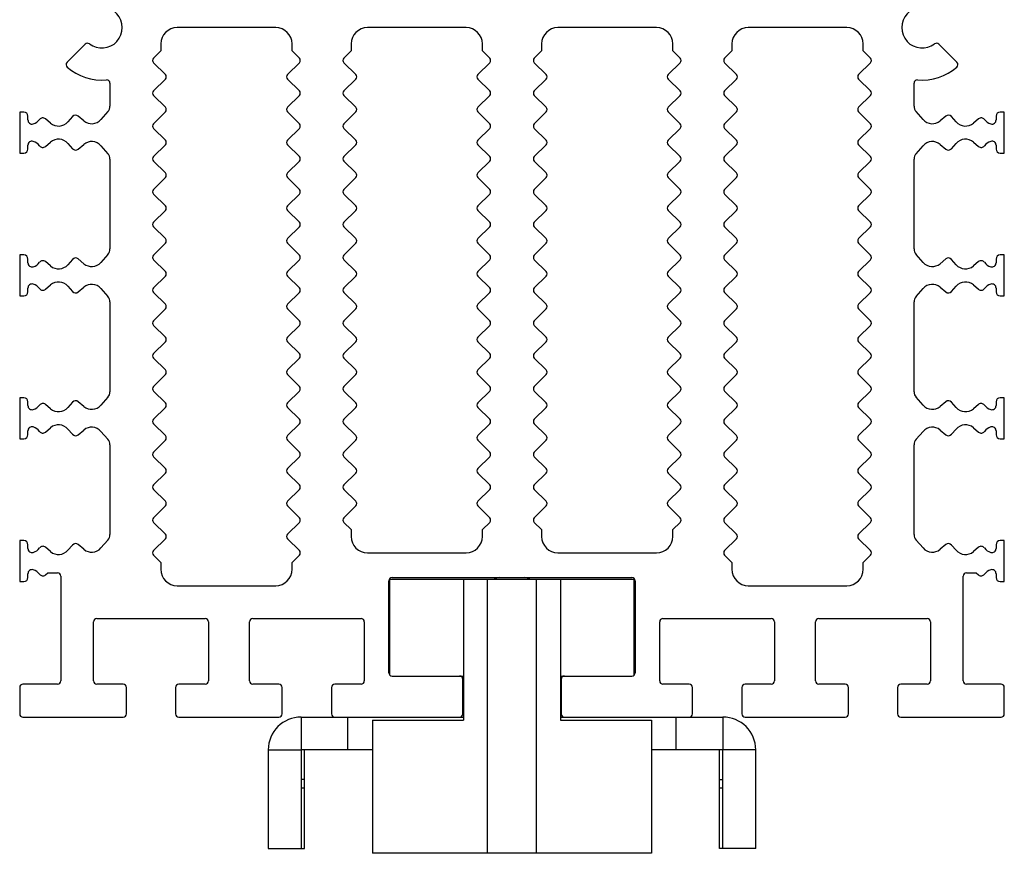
# Model space of a CAD drawing. Header units: millimetres. Extents: x 0 to 594, y 0 to 420.
# Tile 84 of 104: x 62 to 122, y 232 to 283. Entities that reach past the tile are written whole.
import ezdxf

# ---------------------------------------------------------------- set-up
doc = ezdxf.new("R2010")
doc.units = ezdxf.units.MM
doc.header["$LTSCALE"] = 32.67
doc.layers.get('0').update_dxf_attribs({"linetype": 'CONTINUOUS'})
doc.layers.add('3_ALL_AXES', color=7, linetype='CONTINUOUS')

msp = doc.modelspace()

# ---------------------------------------------------------------- linework, layer by layer
at = {"color": 7, "linetype": 'CONTINUOUS'}
for p, q in [((77.63174, 282.45778), (71.63174, 282.45778)), ((89.23174, 282.45778), (83.23174, 282.45778)), ((100.83174, 282.45778), (94.83174, 282.45778)), ((112.43174, 282.45778), (106.43174, 282.45778)), ((66.01624, 281.44228), (64.91514, 280.34118)), ((70.63174, 281.45778), (70.63174, 281.04054)), ((78.63174, 281.04054), (78.63174, 281.45778)), ((82.23174, 281.45778), (82.23174, 281.04054)), ((90.23174, 281.04054), (90.23174, 281.45778)), ((93.83174, 281.45778), (93.83174, 281.04054)), ((101.83174, 281.04054), (101.83174, 281.45778)), ((105.43174, 281.45778), (105.43174, 281.04054)), ((113.43174, 281.04054), (113.43174, 281.45778)), ((119.14834, 280.34118), (118.04725, 281.44228)), ((70.63174, 281.04054), (70.19054, 280.59933)), ((79.07295, 280.59933), (78.63174, 281.04054)), ((82.23174, 281.04054), (81.79054, 280.59933)), ((90.67295, 280.59933), (90.23174, 281.04054)), ((93.83174, 281.04054), (93.39054, 280.59933)), ((102.27295, 280.59933), (101.83174, 281.04054)), ((105.43174, 281.04054), (104.99054, 280.59933)), ((113.87295, 280.59933), (113.43174, 281.04054)), ((70.19054, 280.31649), (70.9077, 279.59933)), ((78.35579, 279.59933), (79.07295, 280.31649)), ((81.79054, 280.31649), (82.5077, 279.59933)), ((89.95579, 279.59933), (90.67295, 280.31649)), ((93.39054, 280.31649), (94.1077, 279.59933)), ((101.55579, 279.59933), (102.27295, 280.31649)), ((104.99054, 280.31649), (105.7077, 279.59933)), ((113.15579, 279.59933), (113.87295, 280.31649)), ((67.53196, 279.07106), (67.53196, 277.67028)), ((70.9077, 279.31649), (70.19054, 278.59933)), ((79.07295, 278.59933), (78.35579, 279.31649)), ((82.5077, 279.31649), (81.79054, 278.59933)), ((90.67295, 278.59933), (89.95579, 279.31649)), ((94.1077, 279.31649), (93.39054, 278.59933)), ((102.27295, 278.59933), (101.55579, 279.31649)), ((105.7077, 279.31649), (104.99054, 278.59933)), ((113.87295, 278.59933), (113.15579, 279.31649)), ((116.53153, 277.67028), (116.53153, 279.07106)), ((70.19054, 278.31649), (70.9077, 277.59933)), ((78.35579, 277.59933), (79.07295, 278.31649)), ((81.79054, 278.31649), (82.5077, 277.59933)), ((89.95579, 277.59933), (90.67295, 278.31649)), ((93.39054, 278.31649), (94.1077, 277.59933)), ((101.55579, 277.59933), (102.27295, 278.31649)), ((104.99054, 278.31649), (105.7077, 277.59933)), ((113.15579, 277.59933), (113.87295, 278.31649)), ((62.03174, 277.30778), (62.03174, 274.80778)), ((62.28174, 277.30778), (62.03174, 277.30778)), ((67.40824, 277.34103), (66.98333, 276.85542)), ((70.9077, 277.31649), (70.19054, 276.59933)), ((79.07295, 276.59933), (78.35579, 277.31649)), ((82.5077, 277.31649), (81.79054, 276.59933)), ((90.67295, 276.59933), (89.95579, 277.31649)), ((94.1077, 277.31649), (93.39054, 276.59933)), ((102.27295, 276.59933), (101.55579, 277.31649)), ((105.7077, 277.31649), (104.99054, 276.59933)), ((113.87295, 276.59933), (113.15579, 277.31649)), ((117.08016, 276.85542), (116.65524, 277.34103)), ((122.03174, 277.30778), (121.78174, 277.30778)), ((122.03174, 274.80778), (122.03174, 277.30778)), ((62.53174, 276.82856), (62.53174, 277.05778)), ((63.91685, 276.63325), (63.59979, 276.89929)), ((65.24495, 277.03571), (64.96336, 276.7139)), ((65.93681, 276.77477), (65.59379, 277.06259)), ((118.46969, 277.06259), (118.12668, 276.77477)), ((119.10012, 276.7139), (118.81853, 277.03571)), ((120.4637, 276.89929), (120.14664, 276.63325)), ((121.53174, 277.05778), (121.53174, 276.82856)), ((70.19054, 276.31649), (70.9077, 275.59933)), ((78.35579, 275.59933), (79.07295, 276.31649)), ((81.79054, 276.31649), (82.5077, 275.59933)), ((89.95579, 275.59933), (90.67295, 276.31649)), ((93.39054, 276.31649), (94.1077, 275.59933)), ((101.55579, 275.59933), (102.27295, 276.31649)), ((104.99054, 276.31649), (105.7077, 275.59933)), ((113.15579, 275.59933), (113.87295, 276.31649)), ((63.59979, 275.21627), (63.91685, 275.48232)), ((64.96336, 275.40167), (65.24495, 275.07986)), ((118.81853, 275.07986), (119.10012, 275.40167)), ((120.14664, 275.48232), (120.4637, 275.21627)), ((62.03174, 274.80778), (62.28174, 274.80778)), ((62.53174, 275.05778), (62.53174, 275.287)), ((65.59379, 275.05298), (65.93681, 275.3408)), ((66.98333, 275.26015), (67.40824, 274.77454)), ((70.9077, 275.31649), (70.19054, 274.59933)), ((79.07295, 274.59933), (78.35579, 275.31649)), ((82.5077, 275.31649), (81.79054, 274.59933)), ((90.67295, 274.59933), (89.95579, 275.31649)), ((94.1077, 275.31649), (93.39054, 274.59933)), ((102.27295, 274.59933), (101.55579, 275.31649)), ((105.7077, 275.31649), (104.99054, 274.59933)), ((113.87295, 274.59933), (113.15579, 275.31649)), ((116.65524, 274.77454), (117.08016, 275.26015)), ((118.12668, 275.3408), (118.46969, 275.05297)), ((121.53174, 275.287), (121.53174, 275.05778)), ((121.78174, 274.80778), (122.03174, 274.80778)), ((67.53196, 274.44528), (67.53196, 268.97028)), ((70.19054, 274.31649), (70.9077, 273.59933)), ((78.35579, 273.59933), (79.07295, 274.31649)), ((81.79054, 274.31649), (82.5077, 273.59933)), ((89.95579, 273.59933), (90.67295, 274.31649)), ((93.39054, 274.31649), (94.1077, 273.59933)), ((101.55579, 273.59933), (102.27295, 274.31649)), ((104.99054, 274.31649), (105.7077, 273.59933)), ((113.15579, 273.59933), (113.87295, 274.31649)), ((116.53153, 268.97028), (116.53153, 274.44527)), ((70.9077, 273.31649), (70.19054, 272.59933)), ((79.07295, 272.59933), (78.35579, 273.31649)), ((82.5077, 273.31649), (81.79054, 272.59933)), ((90.67295, 272.59933), (89.95579, 273.31649)), ((94.1077, 273.31649), (93.39054, 272.59933)), ((102.27295, 272.59933), (101.55579, 273.31649)), ((105.7077, 273.31649), (104.99054, 272.59933)), ((113.87295, 272.59933), (113.15579, 273.31649)), ((70.19054, 272.31649), (70.9077, 271.59933)), ((78.35579, 271.59933), (79.07295, 272.31649)), ((81.79054, 272.31649), (82.5077, 271.59933)), ((89.95579, 271.59933), (90.67295, 272.31649)), ((93.39054, 272.31649), (94.1077, 271.59933)), ((101.55579, 271.59933), (102.27295, 272.31649)), ((104.99054, 272.31649), (105.7077, 271.59933)), ((113.15579, 271.59933), (113.87295, 272.31649)), ((70.9077, 271.31649), (70.19054, 270.59933)), ((79.07295, 270.59933), (78.35579, 271.31649)), ((82.5077, 271.31649), (81.79041, 270.5992)), ((90.67308, 270.5992), (89.95579, 271.31649)), ((94.1077, 271.31649), (93.39041, 270.5992)), ((102.27308, 270.5992), (101.55579, 271.31649)), ((105.7077, 271.31649), (104.99054, 270.59933)), ((113.87295, 270.59933), (113.15579, 271.31649)), ((70.19054, 270.31649), (70.9077, 269.59933)), ((78.35579, 269.59933), (79.07295, 270.31649)), ((81.79041, 270.31636), (82.5077, 269.59908)), ((89.95579, 269.59908), (90.67308, 270.31636)), ((93.39041, 270.31636), (94.1077, 269.59908)), ((101.55579, 269.59908), (102.27308, 270.31636)), ((104.99054, 270.31649), (105.7077, 269.59933)), ((113.15579, 269.59933), (113.87295, 270.31649)), ((70.9077, 269.31649), (70.19041, 268.5992)), ((79.07308, 268.5992), (78.35579, 269.31649)), ((82.5077, 269.31623), (81.79054, 268.59908)), ((90.67295, 268.59908), (89.95579, 269.31623)), ((94.1077, 269.31623), (93.39054, 268.59908)), ((102.27295, 268.59908), (101.55579, 269.31623)), ((105.7077, 269.31649), (104.99041, 268.5992)), ((113.87308, 268.5992), (113.15579, 269.31649)), ((62.28174, 268.60778), (62.03174, 268.60778)), ((62.03174, 268.60778), (62.03174, 266.10778)), ((62.53174, 268.12856), (62.53174, 268.35778)), ((65.24495, 268.33571), (64.96336, 268.0139)), ((65.93681, 268.07477), (65.59379, 268.36259)), ((67.40824, 268.64103), (66.98333, 268.15542)), ((70.19041, 268.31636), (70.9077, 267.59908)), ((78.35579, 267.59908), (79.07308, 268.31636)), ((81.79054, 268.31623), (82.5077, 267.59908)), ((89.95579, 267.59908), (90.67295, 268.31623)), ((93.39054, 268.31623), (94.1077, 267.59908)), ((101.55579, 267.59908), (102.27295, 268.31623)), ((104.99041, 268.31636), (105.7077, 267.59908)), ((113.15579, 267.59908), (113.87308, 268.31636)), ((117.08016, 268.15542), (116.65524, 268.64103)), ((118.46969, 268.36259), (118.12668, 268.07477)), ((119.10012, 268.0139), (118.81853, 268.33571)), ((121.53174, 268.35778), (121.53174, 268.12856)), ((122.03174, 268.60778), (121.78174, 268.60778)), ((122.03174, 266.10778), (122.03174, 268.60778)), ((63.91685, 267.93325), (63.59979, 268.19929)), ((120.4637, 268.19929), (120.14664, 267.93325)), ((70.9077, 267.31623), (70.19054, 266.59908)), ((79.07295, 266.59908), (78.35579, 267.31623)), ((82.5077, 267.31623), (81.79054, 266.59908)), ((90.67295, 266.59908), (89.95579, 267.31623)), ((94.1077, 267.31623), (93.39054, 266.59908)), ((102.27295, 266.59908), (101.55579, 267.31623)), ((105.7077, 267.31623), (104.99054, 266.59908)), ((113.87295, 266.59908), (113.15579, 267.31623)), ((62.53174, 266.35778), (62.53174, 266.587)), ((63.59979, 266.51627), (63.91685, 266.78232)), ((64.96336, 266.70167), (65.24495, 266.37986)), ((65.59379, 266.35298), (65.93681, 266.6408)), ((66.98333, 266.56015), (67.40824, 266.07454)), ((116.65524, 266.07454), (117.08016, 266.56015)), ((118.12668, 266.6408), (118.46969, 266.35297)), ((118.81853, 266.37986), (119.10012, 266.70167)), ((120.14664, 266.78232), (120.4637, 266.51627)), ((121.53174, 266.587), (121.53174, 266.35778)), ((62.03174, 266.10778), (62.28174, 266.10778)), ((70.19054, 266.31623), (70.9077, 265.59908)), ((78.35579, 265.59908), (79.07295, 266.31623)), ((81.79054, 266.31623), (82.5077, 265.59908)), ((89.95579, 265.59908), (90.67295, 266.31623)), ((93.39054, 266.31623), (94.1077, 265.59908)), ((101.55579, 265.59908), (102.27295, 266.31623)), ((104.99054, 266.31623), (105.7077, 265.59908)), ((113.15579, 265.59908), (113.87295, 266.31623)), ((121.78174, 266.10778), (122.03174, 266.10778)), ((67.53196, 265.74528), (67.53196, 260.27091)), ((70.9077, 265.31623), (70.19054, 264.59908)), ((79.07295, 264.59908), (78.35579, 265.31623)), ((82.5077, 265.31623), (81.79054, 264.59908)), ((90.67295, 264.59908), (89.95579, 265.31623)), ((94.1077, 265.31623), (93.39054, 264.59908)), ((102.27295, 264.59908), (101.55579, 265.31623)), ((105.7077, 265.31623), (104.99054, 264.59908)), ((113.87295, 264.59908), (113.15579, 265.31623)), ((116.53153, 260.27092), (116.53153, 265.74527)), ((70.19054, 264.31623), (70.9077, 263.59908)), ((78.35579, 263.59908), (79.07295, 264.31623)), ((81.79054, 264.31623), (82.5077, 263.59908)), ((89.95579, 263.59908), (90.67295, 264.31623)), ((93.39054, 264.31623), (94.1077, 263.59908)), ((101.55579, 263.59908), (102.27295, 264.31623)), ((104.99054, 264.31623), (105.7077, 263.59908)), ((113.15579, 263.59908), (113.87295, 264.31623)), ((70.9077, 263.31623), (70.19054, 262.59908)), ((79.07295, 262.59908), (78.35579, 263.31623)), ((82.5077, 263.31623), (81.79054, 262.59908)), ((90.67295, 262.59908), (89.95579, 263.31623)), ((94.1077, 263.31623), (93.39054, 262.59908)), ((102.27295, 262.59908), (101.55579, 263.31623)), ((105.7077, 263.31623), (104.99054, 262.59908)), ((113.87295, 262.59908), (113.15579, 263.31623)), ((70.19054, 262.31623), (70.9077, 261.59908)), ((78.35579, 261.59908), (79.07295, 262.31623)), ((81.79054, 262.31623), (82.5077, 261.59908)), ((89.95579, 261.59908), (90.67295, 262.31623)), ((93.39054, 262.31623), (94.1077, 261.59908)), ((101.55579, 261.59908), (102.27295, 262.31623)), ((104.99054, 262.31623), (105.7077, 261.59908)), ((113.15579, 261.59908), (113.87295, 262.31623)), ((70.9077, 261.31623), (70.19054, 260.59908)), ((79.07295, 260.59908), (78.35579, 261.31623)), ((82.5077, 261.31623), (81.79054, 260.59908)), ((90.67295, 260.59908), (89.95579, 261.31623)), ((94.1077, 261.31623), (93.39054, 260.59908)), ((102.27295, 260.59908), (101.55579, 261.31623)), ((105.7077, 261.31623), (104.99054, 260.59908)), ((113.87295, 260.59908), (113.15579, 261.31623)), ((62.28174, 259.90841), (62.03174, 259.90841)), ((62.03174, 259.90841), (62.03174, 257.40841)), ((67.40824, 259.94166), (66.98333, 259.45605)), ((70.19054, 260.31623), (70.9077, 259.59908)), ((78.35579, 259.59908), (79.07295, 260.31623)), ((81.79054, 260.31623), (82.5077, 259.59908)), ((89.95579, 259.59908), (90.67295, 260.31623)), ((93.39054, 260.31623), (94.1077, 259.59908)), ((101.55579, 259.59908), (102.27295, 260.31623)), ((104.99054, 260.31623), (105.7077, 259.59908)), ((113.15579, 259.59908), (113.87295, 260.31623)), ((117.08016, 259.45605), (116.65524, 259.94166)), ((122.03174, 259.90841), (121.78174, 259.90841)), ((122.03174, 257.40841), (122.03174, 259.90841)), ((62.53174, 259.4292), (62.53174, 259.65841)), ((63.91685, 259.23388), (63.59979, 259.49993)), ((65.24495, 259.63634), (64.96336, 259.31453)), ((65.93681, 259.3754), (65.59379, 259.66322)), ((70.9077, 259.31623), (70.19054, 258.59908)), ((79.07295, 258.59908), (78.35579, 259.31623)), ((82.5077, 259.31623), (81.79054, 258.59908)), ((90.67295, 258.59908), (89.95579, 259.31623)), ((94.1077, 259.31623), (93.39054, 258.59908)), ((102.27295, 258.59908), (101.55579, 259.31623)), ((105.7077, 259.31623), (104.99054, 258.59908)), ((113.87295, 258.59908), (113.15579, 259.31623)), ((118.46969, 259.66322), (118.12668, 259.3754)), ((119.10012, 259.31453), (118.81853, 259.63634)), ((120.4637, 259.49993), (120.14664, 259.23388)), ((121.53174, 259.65841), (121.53174, 259.4292)), ((63.59979, 257.8169), (63.91684, 258.08295)), ((64.96336, 258.0023), (65.24495, 257.68049)), ((70.19054, 258.31623), (70.9077, 257.59908)), ((78.35579, 257.59908), (79.07295, 258.31623)), ((81.79054, 258.31623), (82.5077, 257.59908)), ((89.95579, 257.59908), (90.67295, 258.31623)), ((93.39054, 258.31623), (94.1077, 257.59908)), ((101.55579, 257.59908), (102.27295, 258.31623)), ((104.99054, 258.31623), (105.7077, 257.59908)), ((113.15579, 257.59908), (113.87295, 258.31623)), ((118.81854, 257.68049), (119.10012, 258.0023)), ((120.14664, 258.08295), (120.4637, 257.8169)), ((62.03174, 257.40841), (62.28174, 257.40841)), ((62.53174, 257.65841), (62.53174, 257.88764)), ((65.59379, 257.65361), (65.93681, 257.94143)), ((66.98333, 257.86078), (67.40824, 257.37517)), ((116.65524, 257.37517), (117.08016, 257.86078)), ((118.12668, 257.94143), (118.46969, 257.65361)), ((121.53174, 257.88763), (121.53174, 257.65841)), ((121.78174, 257.40841), (122.03174, 257.40841)), ((67.53196, 257.04591), (67.53196, 251.57028)), ((70.9077, 257.31623), (70.19054, 256.59908)), ((79.07295, 256.59908), (78.35579, 257.31623)), ((82.5077, 257.31623), (81.79054, 256.59908)), ((90.67295, 256.59908), (89.95579, 257.31623)), ((94.1077, 257.31623), (93.39054, 256.59908)), ((102.27295, 256.59908), (101.55579, 257.31623)), ((105.7077, 257.31623), (104.99054, 256.59908)), ((113.87295, 256.59908), (113.15579, 257.31623)), ((116.53153, 251.57028), (116.53153, 257.04591)), ((70.19054, 256.31623), (70.9077, 255.59908)), ((78.35579, 255.59908), (79.07295, 256.31623)), ((81.79054, 256.31623), (82.5077, 255.59908)), ((89.95579, 255.59908), (90.67295, 256.31623)), ((93.39054, 256.31623), (94.1077, 255.59908)), ((101.55579, 255.59908), (102.27295, 256.31623)), ((104.99054, 256.31623), (105.7077, 255.59908)), ((113.15579, 255.59908), (113.87295, 256.31623)), ((70.9077, 255.31623), (70.19054, 254.59908)), ((79.07295, 254.59908), (78.35579, 255.31623)), ((82.5077, 255.31623), (81.79054, 254.59908)), ((90.67295, 254.59908), (89.95579, 255.31623)), ((94.1077, 255.31623), (93.39054, 254.59908)), ((102.27295, 254.59908), (101.55579, 255.31623)), ((105.7077, 255.31623), (104.99054, 254.59908)), ((113.87295, 254.59908), (113.15579, 255.31623)), ((70.19054, 254.31623), (70.9077, 253.59908)), ((78.35579, 253.59908), (79.07295, 254.31623)), ((81.79054, 254.31623), (82.5077, 253.59908)), ((89.95579, 253.59908), (90.67295, 254.31623)), ((93.39054, 254.31623), (94.1077, 253.59908)), ((101.55579, 253.59908), (102.27295, 254.31623)), ((104.99054, 254.31623), (105.7077, 253.59908)), ((113.15579, 253.59908), (113.87295, 254.31623)), ((70.9077, 253.31623), (70.19054, 252.59908)), ((79.07295, 252.59908), (78.35579, 253.31623)), ((82.5077, 253.31623), (81.79054, 252.59908)), ((90.67295, 252.59908), (89.95579, 253.31623)), ((94.1077, 253.31623), (93.39054, 252.59908)), ((102.27295, 252.59908), (101.55579, 253.31623)), ((105.7077, 253.31623), (104.99054, 252.59908)), ((113.87295, 252.59908), (113.15579, 253.31623)), ((70.19054, 252.31623), (70.9077, 251.59908)), ((78.35579, 251.59908), (79.07295, 252.31623)), ((81.79054, 252.31623), (82.23174, 251.87503)), ((90.23174, 251.87503), (90.67295, 252.31623)), ((93.39054, 252.31623), (93.83174, 251.87503)), ((101.83174, 251.87503), (102.27295, 252.31623)), ((104.99054, 252.31623), (105.7077, 251.59908)), ((113.15579, 251.59908), (113.87295, 252.31623)), ((82.23174, 251.87503), (82.23174, 251.45778)), ((90.23174, 251.45778), (90.23174, 251.87503)), ((93.83174, 251.87503), (93.83174, 251.45778)), ((101.83174, 251.45778), (101.83174, 251.87503)), ((62.28174, 251.20778), (62.03174, 251.20778)), ((62.03174, 251.20778), (62.03174, 248.70778)), ((62.53174, 250.72856), (62.53174, 250.95778)), ((65.24495, 250.93571), (64.96336, 250.6139)), ((65.93681, 250.67477), (65.59379, 250.96259)), ((67.40824, 251.24103), (66.98333, 250.75542)), ((70.9077, 251.31623), (70.19054, 250.59908)), ((79.07295, 250.59908), (78.35579, 251.31623)), ((105.7077, 251.31623), (104.99054, 250.59908)), ((113.87295, 250.59908), (113.15579, 251.31623)), ((117.08016, 250.75542), (116.65524, 251.24103)), ((118.46969, 250.96259), (118.12668, 250.67477)), ((119.10012, 250.6139), (118.81853, 250.93571)), ((121.53174, 250.95778), (121.53174, 250.72856)), ((122.03174, 251.20778), (121.78174, 251.20778)), ((122.03174, 248.70778), (122.03174, 251.20778)), ((63.91685, 250.53325), (63.59979, 250.79929)), ((70.19054, 250.31623), (70.63174, 249.87503)), ((78.63174, 249.87503), (79.07295, 250.31623)), ((83.23174, 250.45778), (89.23174, 250.45778)), ((94.83174, 250.45778), (100.83174, 250.45778)), ((104.99054, 250.31623), (105.43174, 249.87503)), ((113.43174, 249.87503), (113.87295, 250.31623)), ((120.4637, 250.79929), (120.14664, 250.53325)), ((70.63174, 249.87503), (70.63174, 249.45778)), ((78.63174, 249.45778), (78.63174, 249.87503)), ((105.43174, 249.87503), (105.43174, 249.45778)), ((113.43174, 249.45778), (113.43174, 249.87503)), ((62.53174, 248.95778), (62.53174, 249.187)), ((63.59979, 249.11627), (63.74354, 249.23689)), ((63.74354, 249.23689), (64.33174, 249.23689)), ((64.53174, 249.03689), (64.53174, 242.65778)), ((119.53174, 242.65778), (119.53174, 249.03689)), ((119.73174, 249.23689), (120.31995, 249.23689)), ((120.31995, 249.23689), (120.4637, 249.11627)), ((121.53174, 249.187), (121.53174, 248.95778)), ((62.03174, 248.70778), (62.28174, 248.70778)), ((71.63174, 248.45778), (77.63174, 248.45778)), ((84.53174, 243.15778), (84.53174, 248.75778)), ((84.58174, 248.85778), (99.48174, 248.85778)), ((84.58174, 243.02644), (84.58174, 248.85778)), ((84.73174, 248.95778), (99.33174, 248.95778)), ((89.08174, 248.85778), (89.08174, 240.25778)), ((90.53174, 232.15778), (90.53174, 248.85778)), ((93.53174, 232.15778), (93.53174, 248.85778)), ((94.98174, 248.85778), (94.98174, 240.25778)), ((99.48174, 243.02644), (99.48174, 248.85778)), ((99.53174, 248.75778), (99.53174, 243.15778)), ((106.43174, 248.45778), (112.43174, 248.45778)), ((121.78174, 248.70778), (122.03174, 248.70778)), ((66.53174, 242.65778), (66.53174, 246.25778)), ((66.73174, 246.45778), (73.33174, 246.45778)), ((73.53174, 246.25778), (73.53174, 242.65778)), ((76.03174, 242.65778), (76.03174, 246.25778)), ((76.23174, 246.45778), (82.83174, 246.45778)), ((83.03174, 246.25778), (83.03174, 242.65778)), ((101.03174, 242.65778), (101.03174, 246.25778)), ((101.23174, 246.45778), (107.83174, 246.45778)), ((108.03174, 246.25778), (108.03174, 242.65778)), ((110.53174, 242.65778), (110.53174, 246.25778)), ((110.73174, 246.45778), (117.33174, 246.45778)), ((117.53174, 246.25778), (117.53174, 242.65778)), ((64.33174, 242.45778), (62.23174, 242.45778)), ((68.33174, 242.45778), (66.73174, 242.45778)), ((73.33174, 242.45778), (71.73174, 242.45778)), ((77.83174, 242.45778), (76.23174, 242.45778)), ((82.83174, 242.45778), (81.23174, 242.45778)), ((84.73174, 242.95778), (89.08174, 242.95778)), ((89.03174, 240.65778), (89.03174, 242.75778)), ((94.98174, 242.95778), (99.33174, 242.95778)), ((95.03174, 242.75778), (95.03174, 240.65778)), ((102.83174, 242.45778), (101.23174, 242.45778)), ((107.83174, 242.45778), (106.23174, 242.45778)), ((112.33174, 242.45778), (110.73174, 242.45778)), ((117.33174, 242.45778), (115.73174, 242.45778)), ((121.83174, 242.45778), (119.73174, 242.45778)), ((62.03174, 242.25778), (62.03174, 240.65778)), ((68.53174, 240.65778), (68.53174, 242.25778)), ((71.53174, 242.25778), (71.53174, 240.65778)), ((78.03174, 240.65778), (78.03174, 242.25778)), ((81.03174, 242.25778), (81.03174, 240.65778)), ((103.03174, 240.65778), (103.03174, 242.25778)), ((106.03174, 242.25778), (106.03174, 240.65778)), ((112.53174, 240.65778), (112.53174, 242.25778)), ((115.53174, 242.25778), (115.53174, 240.65778)), ((122.03174, 240.65778), (122.03174, 242.25778)), ((89.03174, 241.45778), (89.08174, 241.45778)), ((94.98174, 241.45778), (95.03174, 241.45778)), ((62.23174, 240.45778), (68.33174, 240.45778)), ((71.73174, 240.45778), (77.83174, 240.45778)), ((79.18174, 240.45778), (89.08174, 240.45778)), ((82.03174, 238.45778), (82.03174, 240.45778)), ((83.53174, 240.25778), (89.08174, 240.25778)), ((83.53174, 240.25778), (83.53174, 232.15778)), ((94.98174, 240.45778), (104.88174, 240.45778)), ((94.98174, 240.25778), (100.53174, 240.25778)), ((100.53174, 240.25778), (100.53174, 232.15778)), ((102.03174, 238.45778), (102.03174, 240.45778)), ((106.23174, 240.45778), (112.33174, 240.45778)), ((115.73174, 240.45778), (121.83174, 240.45778)), ((77.18174, 238.45778), (77.18174, 232.45778)), ((106.88174, 232.45778), (106.88174, 238.45778)), ((79.38174, 236.65778), (79.18174, 236.65778)), ((104.68174, 236.65778), (104.88174, 236.65778)), ((79.38174, 236.12188), (79.18174, 236.12188)), ((104.88174, 236.12188), (104.68174, 236.12188)), ((77.18174, 232.45778), (79.38174, 232.45778)), ((106.88174, 232.45778), (104.68174, 232.45778)), ((100.53174, 232.15778), (83.53174, 232.15778))]:
    msp.add_line(p, q, dxfattribs=at)
at = {"color": 9, "linetype": 'CONTINUOUS'}
for p, q in [((79.18174, 240.45778), (79.18174, 238.45778)), ((104.88174, 240.45778), (104.88174, 238.45778)), ((77.18174, 238.45778), (79.18174, 238.45778)), ((106.88174, 238.45778), (104.88174, 238.45778))]:
    msp.add_line(p, q, dxfattribs=at)
at = {"color": 3, "linetype": 'CONTINUOUS'}
for p, q in [((83.53174, 238.45778), (79.18174, 238.45778)), ((79.18174, 238.45778), (79.18174, 232.45778)), ((79.38174, 232.45778), (79.38174, 238.45778)), ((104.88174, 238.45778), (100.53174, 238.45778)), ((104.68174, 232.45778), (104.68174, 238.45778)), ((104.88174, 232.45778), (104.88174, 238.45778))]:
    msp.add_line(p, q, dxfattribs=at)
at = {"color": 7, "linetype": 'CONTINUOUS'}
for centre, radius, start, end in [((67.03174, 282.45778), 1.25, 232.9281457, 127.0710838), ((117.03174, 282.45778), 1.25, 52.9281457, 307.0721479), ((71.63174, 281.45778), 1, 90, 180), ((77.63174, 281.45778), 1, 0, 90), ((83.23174, 281.45778), 1, 90, 180), ((89.23174, 281.45778), 1, 0, 90), ((94.83174, 281.45778), 1, 90, 180), ((100.83174, 281.45778), 1, 0, 90), ((106.43174, 281.45778), 1, 90, 180), ((112.43174, 281.45778), 1, 0, 90), ((66.15766, 281.30086), 0.2, 52.9279629, 134.9988836), ((117.90583, 281.30086), 0.2, 44.9997974, 127.0699735), ((65.05656, 280.19976), 0.2, 135, 228.8231082), ((70.33196, 280.45791), 0.2, 135, 225), ((78.93153, 280.45791), 0.2, 315.0002026, 44.9997974), ((81.93196, 280.45791), 0.2, 135, 225), ((90.53153, 280.45791), 0.2, 315.0002026, 44.9997974), ((93.53196, 280.45791), 0.2, 135, 225), ((102.13153, 280.45791), 0.2, 315.0002026, 44.9997974), ((105.13196, 280.45791), 0.2, 135, 225), ((113.73153, 280.45791), 0.2, 315.0002026, 44.9997974), ((119.00692, 280.19976), 0.2, 311.1770987, 44.9996338), ((67.03174, 282.45778), 3.2, 228.8225795, 275.0657387), ((117.03174, 282.45778), 3.2, 264.9342393, 311.17742), ((67.33196, 279.07106), 0.2, 0, 95.0658755), ((70.76627, 279.45791), 0.2, 315, 45), ((78.49721, 279.45791), 0.2, 135, 225), ((82.36627, 279.45791), 0.2, 315, 45), ((90.09721, 279.45791), 0.2, 135, 225), ((93.96627, 279.45791), 0.2, 315, 45), ((101.69721, 279.45791), 0.2, 135, 225), ((105.56627, 279.45791), 0.2, 315, 45), ((113.29721, 279.45791), 0.2, 135, 225), ((116.73153, 279.07106), 0.2, 84.9341906, 179.9997841), ((70.33196, 278.45791), 0.2, 135, 225), ((78.93153, 278.45791), 0.2, 315.0002026, 44.9997974), ((81.93196, 278.45791), 0.2, 135, 225), ((90.53153, 278.45791), 0.2, 315.0002026, 44.9997974), ((93.53196, 278.45791), 0.2, 135, 225), ((102.13153, 278.45791), 0.2, 315.0002026, 44.9997974), ((105.13196, 278.45791), 0.2, 135, 225), ((113.73153, 278.45791), 0.2, 315.0002026, 44.9997974), ((62.28174, 277.05778), 0.25, 0, 90), ((67.03196, 277.67028), 0.5, 318.8135035, 0.0000811), ((70.76627, 277.45791), 0.2, 315, 45), ((78.49721, 277.45791), 0.2, 135, 225), ((82.36627, 277.45791), 0.2, 315, 45), ((90.09721, 277.45791), 0.2, 135, 225), ((93.96627, 277.45791), 0.2, 315, 45), ((101.69721, 277.45791), 0.2, 135, 225), ((105.56627, 277.45791), 0.2, 315, 45), ((113.29721, 277.45791), 0.2, 135, 225), ((117.03153, 277.67028), 0.5, 180, 221.1857744), ((121.78174, 277.05778), 0.25, 90, 180), ((62.78174, 276.82856), 0.25, 180, 286.577273), ((62.63909, 277.30778), 0.75, 286.5772632, 323.1301295), ((63.43909, 276.70778), 0.25, 49.9999665, 143.130021), ((64.39894, 277.20778), 0.75, 229.9999665, 318.8133518), ((65.4331, 276.87108), 0.25, 49.9999665, 138.8130839), ((66.4189, 277.3493), 0.75, 230.0000251, 318.8139384), ((117.64459, 277.3493), 0.75, 221.1865791, 309.9999696), ((118.63039, 276.87108), 0.25, 41.186421, 129.9997249), ((119.66455, 277.20778), 0.75, 221.1865217, 310.00016), ((120.6244, 276.70778), 0.25, 36.8698976, 130.0000152), ((121.4244, 277.30778), 0.75, 216.8698976, 253.4227788), ((121.28174, 276.82856), 0.25, 253.4226331, 359.9999802), ((70.33196, 276.45791), 0.2, 135, 225), ((78.93153, 276.45791), 0.2, 315.0002026, 44.9997974), ((81.93196, 276.45791), 0.2, 135, 225), ((90.53153, 276.45791), 0.2, 315.0002026, 44.9997974), ((93.53196, 276.45791), 0.2, 135, 225), ((102.13153, 276.45791), 0.2, 315.0002026, 44.9997974), ((105.13196, 276.45791), 0.2, 135, 225), ((113.73153, 276.45791), 0.2, 315.0002026, 44.9997974), ((62.78174, 275.287), 0.25, 73.4227862, 179.9999802), ((62.63909, 274.80778), 0.75, 36.8698976, 73.4227566), ((64.39894, 274.90778), 0.75, 41.1865791, 129.9999696), ((66.4189, 274.76626), 0.75, 41.1865288, 129.9996801), ((70.76627, 275.45791), 0.2, 315, 45), ((78.49721, 275.45791), 0.2, 135, 225), ((82.36627, 275.45791), 0.2, 315, 45), ((90.09721, 275.45791), 0.2, 135, 225), ((93.96627, 275.45791), 0.2, 315, 45), ((101.69721, 275.45791), 0.2, 135, 225), ((105.56627, 275.45791), 0.2, 315, 45), ((113.29721, 275.45791), 0.2, 135, 225), ((117.64459, 274.76626), 0.75, 50.0000157, 138.8132632), ((119.66455, 274.90778), 0.75, 49.9999665, 138.8134847), ((121.4244, 274.80778), 0.75, 106.5771899, 143.130002), ((121.28174, 275.287), 0.25, 0, 106.577273), ((62.28174, 275.05778), 0.25, 270, 360), ((63.43909, 275.40778), 0.25, 216.8698976, 310.0000152), ((65.4331, 275.24449), 0.25, 221.186572, 310.0003776), ((118.63039, 275.24449), 0.25, 229.9999665, 318.8138875), ((120.6244, 275.40778), 0.25, 229.9999665, 323.1304034), ((121.78174, 275.05778), 0.25, 180, 270), ((67.03196, 274.44528), 0.5, 0, 41.1864154), ((70.33196, 274.45791), 0.2, 135, 225), ((78.93153, 274.45791), 0.2, 315.0002026, 44.9997974), ((81.93196, 274.45791), 0.2, 135, 225), ((90.53153, 274.45791), 0.2, 315.0002026, 44.9997974), ((93.53196, 274.45791), 0.2, 135, 225), ((102.13153, 274.45791), 0.2, 315.0002026, 44.9997974), ((105.13196, 274.45791), 0.2, 135, 225), ((113.73153, 274.45791), 0.2, 315.0002026, 44.9997974), ((117.03153, 274.44528), 0.5, 138.813428, 180.0007975), ((70.76627, 273.45791), 0.2, 315, 45), ((78.49721, 273.45791), 0.2, 135, 225), ((82.36627, 273.45791), 0.2, 315, 45), ((90.09721, 273.45791), 0.2, 135, 225), ((93.96627, 273.45791), 0.2, 315, 45), ((101.69721, 273.45791), 0.2, 135, 225), ((105.56627, 273.45791), 0.2, 315, 45), ((113.29721, 273.45791), 0.2, 135, 225), ((70.33196, 272.45791), 0.2, 135, 225), ((78.93153, 272.45791), 0.2, 315.0002026, 44.9997974), ((81.93196, 272.45791), 0.2, 135, 225), ((90.53153, 272.45791), 0.2, 315.0002026, 44.9997974), ((93.53196, 272.45791), 0.2, 135, 225), ((102.13153, 272.45791), 0.2, 315.0002026, 44.9997974), ((105.13196, 272.45791), 0.2, 135, 225), ((113.73153, 272.45791), 0.2, 315.0002026, 44.9997974), ((70.76627, 271.45791), 0.2, 315, 45), ((78.49721, 271.45791), 0.2, 135, 225), ((82.36627, 271.45791), 0.2, 315, 45), ((90.09721, 271.45791), 0.2, 135, 225), ((93.96627, 271.45791), 0.2, 315, 45), ((101.69721, 271.45791), 0.2, 135, 225), ((105.56627, 271.45791), 0.2, 315, 45), ((113.29721, 271.45791), 0.2, 135, 225), ((70.33196, 270.45791), 0.2, 135, 225), ((78.93153, 270.45791), 0.2, 315.0002026, 44.9997974), ((81.93183, 270.45778), 0.2, 135, 225), ((90.53165, 270.45778), 0.2, 315.0002026, 44.9997974), ((93.53183, 270.45778), 0.2, 135, 225), ((102.13165, 270.45778), 0.2, 315.0002026, 44.9997974), ((105.13196, 270.45791), 0.2, 135, 225), ((113.73153, 270.45791), 0.2, 315.0002026, 44.9997974), ((70.76627, 269.45791), 0.2, 315, 45), ((78.49721, 269.45791), 0.2, 135, 225), ((82.36627, 269.45765), 0.2, 315, 45), ((90.09721, 269.45765), 0.2, 135, 225), ((93.96627, 269.45765), 0.2, 315, 45), ((101.69721, 269.45765), 0.2, 135, 225), ((105.56627, 269.45791), 0.2, 315, 45), ((113.29721, 269.45791), 0.2, 135, 225), ((67.03196, 268.97028), 0.5, 318.8135035, 0.0000811), ((117.03153, 268.97028), 0.5, 180, 221.1857744), ((62.28174, 268.35778), 0.25, 0, 90), ((63.43909, 268.00778), 0.25, 49.9999665, 143.130021), ((65.4331, 268.17108), 0.25, 49.9999665, 138.8130839), ((70.33183, 268.45778), 0.2, 135, 225), ((78.93165, 268.45778), 0.2, 315.0002026, 44.9997974), ((81.93196, 268.45765), 0.2, 135, 225), ((90.53153, 268.45765), 0.2, 315.0002026, 44.9997974), ((93.53196, 268.45765), 0.2, 135, 225), ((102.13153, 268.45765), 0.2, 315.0002026, 44.9997974), ((105.13183, 268.45778), 0.2, 135, 225), ((113.73165, 268.45778), 0.2, 315.0002026, 44.9997974), ((118.63039, 268.17108), 0.25, 41.186421, 129.9997249), ((120.6244, 268.00778), 0.25, 36.8698976, 130.0000152), ((121.78174, 268.35778), 0.25, 90, 180), ((62.78174, 268.12856), 0.25, 180, 286.577273), ((62.63909, 268.60778), 0.75, 286.5772632, 323.1301295), ((64.39894, 268.50778), 0.75, 229.9999665, 318.8133518), ((66.4189, 268.6493), 0.75, 230.0000251, 318.8139384), ((117.64459, 268.6493), 0.75, 221.1865791, 309.9999696), ((119.66455, 268.50778), 0.75, 221.1865217, 310.00016), ((121.4244, 268.60778), 0.75, 216.8698976, 253.4227788), ((121.28174, 268.12856), 0.25, 253.4226331, 359.9999802), ((70.76627, 267.45765), 0.2, 315, 45), ((78.49721, 267.45765), 0.2, 135, 225), ((82.36627, 267.45765), 0.2, 315, 45), ((90.09721, 267.45765), 0.2, 135, 225), ((93.96627, 267.45765), 0.2, 315, 45), ((101.69721, 267.45765), 0.2, 135, 225), ((105.56627, 267.45765), 0.2, 315, 45), ((113.29721, 267.45765), 0.2, 135, 225), ((62.78174, 266.587), 0.25, 73.4227862, 179.9999802), ((62.63909, 266.10778), 0.75, 36.8698976, 73.4227566), ((63.43909, 266.70778), 0.25, 216.8698976, 310.0000152), ((64.39894, 266.20778), 0.75, 41.1865791, 129.9999696), ((66.4189, 266.06626), 0.75, 41.1865288, 129.9996801), ((70.33196, 266.45765), 0.2, 135, 225), ((78.93153, 266.45765), 0.2, 315.0002026, 44.9997974), ((81.93196, 266.45765), 0.2, 135, 225), ((90.53153, 266.45765), 0.2, 315.0002026, 44.9997974), ((93.53196, 266.45765), 0.2, 135, 225), ((102.13153, 266.45765), 0.2, 315.0002026, 44.9997974), ((105.13196, 266.45765), 0.2, 135, 225), ((113.73153, 266.45765), 0.2, 315.0002026, 44.9997974), ((117.64459, 266.06626), 0.75, 50.0000157, 138.8132632), ((119.66455, 266.20778), 0.75, 49.9999665, 138.8134847), ((120.6244, 266.70778), 0.25, 229.9999665, 323.1304034), ((121.4244, 266.10778), 0.75, 106.5771899, 143.130002), ((121.28174, 266.587), 0.25, 0, 106.577273), ((62.28174, 266.35778), 0.25, 270, 360), ((65.4331, 266.54449), 0.25, 221.186572, 310.0003776), ((67.03196, 265.74528), 0.5, 0, 41.1864154), ((117.03153, 265.74528), 0.5, 138.813428, 180.0007975), ((118.63039, 266.54449), 0.25, 229.9999665, 318.8138875), ((121.78174, 266.35778), 0.25, 180, 270), ((70.76627, 265.45765), 0.2, 315, 45), ((78.49721, 265.45765), 0.2, 135, 225), ((82.36627, 265.45765), 0.2, 315, 45), ((90.09721, 265.45765), 0.2, 135, 225), ((93.96627, 265.45765), 0.2, 315, 45), ((101.69721, 265.45765), 0.2, 135, 225), ((105.56627, 265.45765), 0.2, 315, 45), ((113.29721, 265.45765), 0.2, 135, 225), ((70.33196, 264.45765), 0.2, 135, 225), ((78.93153, 264.45765), 0.2, 315.0002026, 44.9997974), ((81.93196, 264.45765), 0.2, 135, 225), ((90.53153, 264.45765), 0.2, 315.0002026, 44.9997974), ((93.53196, 264.45765), 0.2, 135, 225), ((102.13153, 264.45765), 0.2, 315.0002026, 44.9997974), ((105.13196, 264.45765), 0.2, 135, 225), ((113.73153, 264.45765), 0.2, 315.0002026, 44.9997974), ((70.76627, 263.45765), 0.2, 315, 45), ((78.49721, 263.45765), 0.2, 135, 225), ((82.36627, 263.45765), 0.2, 315, 45), ((90.09721, 263.45765), 0.2, 135, 225), ((93.96627, 263.45765), 0.2, 315, 45), ((101.69721, 263.45765), 0.2, 135, 225), ((105.56627, 263.45765), 0.2, 315, 45), ((113.29721, 263.45765), 0.2, 135, 225), ((70.33196, 262.45765), 0.2, 135, 225), ((78.93153, 262.45765), 0.2, 315.0002026, 44.9997974), ((81.93196, 262.45765), 0.2, 135, 225), ((90.53153, 262.45765), 0.2, 315.0002026, 44.9997974), ((93.53196, 262.45765), 0.2, 135, 225), ((102.13153, 262.45765), 0.2, 315.0002026, 44.9997974), ((105.13196, 262.45765), 0.2, 135, 225), ((113.73153, 262.45765), 0.2, 315.0002026, 44.9997974), ((70.76627, 261.45765), 0.2, 315, 45), ((78.49721, 261.45765), 0.2, 135, 225), ((82.36627, 261.45765), 0.2, 315, 45), ((90.09721, 261.45765), 0.2, 135, 225), ((93.96627, 261.45765), 0.2, 315, 45), ((101.69721, 261.45765), 0.2, 135, 225), ((105.56627, 261.45765), 0.2, 315, 45), ((113.29721, 261.45765), 0.2, 135, 225), ((70.33196, 260.45765), 0.2, 135, 225), ((78.93153, 260.45765), 0.2, 315.0002026, 44.9997974), ((81.93196, 260.45765), 0.2, 135, 225), ((90.53153, 260.45765), 0.2, 315.0002026, 44.9997974), ((93.53196, 260.45765), 0.2, 135, 225), ((102.13153, 260.45765), 0.2, 315.0002026, 44.9997974), ((105.13196, 260.45765), 0.2, 135, 225), ((113.73153, 260.45765), 0.2, 315.0002026, 44.9997974), ((62.28174, 259.65841), 0.25, 0, 90), ((67.03196, 260.27092), 0.5, 318.8134173, 359.9994543), ((117.03153, 260.27092), 0.5, 180, 221.1864875), ((121.78174, 259.65841), 0.25, 90, 180), ((62.78174, 259.4292), 0.25, 180, 286.577273), ((62.63909, 259.90841), 0.75, 286.5772632, 323.1304717), ((63.43909, 259.30841), 0.25, 50.0001139, 143.1289943), ((64.39894, 259.80841), 0.75, 229.9999665, 318.8133518), ((65.4331, 259.47171), 0.25, 49.9999665, 138.8130839), ((66.4189, 259.94993), 0.75, 230.0000251, 318.8138055), ((70.76627, 259.45765), 0.2, 315, 45), ((78.49721, 259.45765), 0.2, 135, 225), ((82.36627, 259.45765), 0.2, 315, 45), ((90.09721, 259.45765), 0.2, 135, 225), ((93.96627, 259.45765), 0.2, 315, 45), ((101.69721, 259.45765), 0.2, 135, 225), ((105.56627, 259.45765), 0.2, 315, 45), ((113.29721, 259.45765), 0.2, 135, 225), ((117.64459, 259.94993), 0.75, 221.1865217, 310.00016), ((118.63039, 259.47171), 0.25, 41.186421, 129.9997249), ((119.66455, 259.80841), 0.75, 221.1865217, 310.00016), ((120.6244, 259.30841), 0.25, 36.8698976, 130.0005), ((121.4244, 259.90841), 0.75, 216.8698976, 253.4227788), ((121.28174, 259.4292), 0.25, 253.4226331, 359.9999802), ((62.78174, 257.88763), 0.25, 73.423366, 179.9992946), ((62.63909, 257.40841), 0.75, 36.8698976, 73.4229498), ((64.39894, 257.50841), 0.75, 41.1865791, 130.000142), ((66.4189, 257.3669), 0.75, 41.1864713, 129.9996981), ((70.33196, 258.45765), 0.2, 135, 225), ((78.93153, 258.45765), 0.2, 315.0002026, 44.9997974), ((81.93196, 258.45765), 0.2, 135, 225), ((90.53153, 258.45765), 0.2, 315.0002026, 44.9997974), ((93.53196, 258.45765), 0.2, 135, 225), ((102.13153, 258.45765), 0.2, 315.0002026, 44.9997974), ((105.13196, 258.45765), 0.2, 135, 225), ((113.73153, 258.45765), 0.2, 315.0002026, 44.9997974), ((117.64459, 257.3669), 0.75, 49.9999665, 138.8133518), ((119.66455, 257.50841), 0.75, 50.0000157, 138.8132632), ((121.4244, 257.40841), 0.75, 106.5773396, 143.1304302), ((121.28174, 257.88763), 0.25, 0, 106.577722), ((62.28174, 257.65841), 0.25, 270, 360), ((63.43909, 258.00841), 0.25, 216.8698976, 310.0000152), ((65.4331, 257.84512), 0.25, 221.1867444, 309.9998064), ((70.76627, 257.45765), 0.2, 315, 45), ((78.49721, 257.45765), 0.2, 135, 225), ((82.36627, 257.45765), 0.2, 315, 45), ((90.09721, 257.45765), 0.2, 135, 225), ((93.96627, 257.45765), 0.2, 315, 45), ((101.69721, 257.45765), 0.2, 135, 225), ((105.56627, 257.45765), 0.2, 315, 45), ((113.29721, 257.45765), 0.2, 135, 225), ((118.63039, 257.84512), 0.25, 229.9999665, 318.8142862), ((120.6244, 258.00841), 0.25, 229.9999665, 323.1291188), ((121.78174, 257.65841), 0.25, 180, 270), ((67.03196, 257.04591), 0.5, 0, 41.1871284), ((117.03153, 257.04591), 0.5, 138.8133418, 180.0001707), ((70.33196, 256.45765), 0.2, 135, 225), ((78.93153, 256.45765), 0.2, 315.0002026, 44.9997974), ((81.93196, 256.45765), 0.2, 135, 225), ((90.53153, 256.45765), 0.2, 315.0002026, 44.9997974), ((93.53196, 256.45765), 0.2, 135, 225), ((102.13153, 256.45765), 0.2, 315.0002026, 44.9997974), ((105.13196, 256.45765), 0.2, 135, 225), ((113.73153, 256.45765), 0.2, 315.0002026, 44.9997974), ((70.76627, 255.45765), 0.2, 315, 45), ((78.49721, 255.45765), 0.2, 135, 225), ((82.36627, 255.45765), 0.2, 315, 45), ((90.09721, 255.45765), 0.2, 135, 225), ((93.96627, 255.45765), 0.2, 315, 45), ((101.69721, 255.45765), 0.2, 135, 225), ((105.56627, 255.45765), 0.2, 315, 45), ((113.29721, 255.45765), 0.2, 135, 225), ((70.33196, 254.45765), 0.2, 135, 225), ((78.93153, 254.45765), 0.2, 315.0002026, 44.9997974), ((81.93196, 254.45765), 0.2, 135, 225), ((90.53153, 254.45765), 0.2, 315.0002026, 44.9997974), ((93.53196, 254.45765), 0.2, 135, 225), ((102.13153, 254.45765), 0.2, 315.0002026, 44.9997974), ((105.13196, 254.45765), 0.2, 135, 225), ((113.73153, 254.45765), 0.2, 315.0002026, 44.9997974), ((70.76627, 253.45765), 0.2, 315, 45), ((78.49721, 253.45765), 0.2, 135, 225), ((82.36627, 253.45765), 0.2, 315, 45), ((90.09721, 253.45765), 0.2, 135, 225), ((93.96627, 253.45765), 0.2, 315, 45), ((101.69721, 253.45765), 0.2, 135, 225), ((105.56627, 253.45765), 0.2, 315, 45), ((113.29721, 253.45765), 0.2, 135, 225), ((70.33196, 252.45765), 0.2, 135, 225), ((78.93153, 252.45765), 0.2, 315.0002026, 44.9997974), ((81.93196, 252.45765), 0.2, 135, 225), ((90.53153, 252.45765), 0.2, 315.0002026, 44.9997974), ((93.53196, 252.45765), 0.2, 135, 225), ((102.13153, 252.45765), 0.2, 315.0002026, 44.9997974), ((105.13196, 252.45765), 0.2, 135, 225), ((113.73153, 252.45765), 0.2, 315.0002026, 44.9997974), ((67.03196, 251.57028), 0.5, 318.8135035, 0.0000811), ((70.76627, 251.45765), 0.2, 315, 45), ((78.49721, 251.45765), 0.2, 135, 225), ((83.23174, 251.45778), 1, 180, 270), ((89.23174, 251.45778), 1, 270, 360), ((94.83174, 251.45778), 1, 180, 270), ((100.83174, 251.45778), 1, 270, 360), ((105.56627, 251.45765), 0.2, 315, 45), ((113.29721, 251.45765), 0.2, 135, 225), ((117.03153, 251.57028), 0.5, 180, 221.1857744), ((62.28174, 250.95778), 0.25, 0, 90), ((63.43909, 250.60778), 0.25, 49.9999665, 143.130021), ((65.4331, 250.77108), 0.25, 49.9999665, 138.8130839), ((118.63039, 250.77108), 0.25, 41.186421, 129.9997249), ((120.6244, 250.60778), 0.25, 36.8698976, 130.0000152), ((121.78174, 250.95778), 0.25, 90, 180), ((62.78174, 250.72856), 0.25, 180, 286.577273), ((62.63909, 251.20778), 0.75, 286.5772632, 323.1301295), ((64.39894, 251.10778), 0.75, 229.9999665, 318.8133518), ((66.4189, 251.2493), 0.75, 230.0000251, 318.8139384), ((70.33196, 250.45765), 0.2, 135, 225), ((78.93153, 250.45765), 0.2, 315.0002026, 44.9997974), ((105.13196, 250.45765), 0.2, 135, 225), ((113.73153, 250.45765), 0.2, 315.0002026, 44.9997974), ((117.64459, 251.2493), 0.75, 221.1865791, 309.9999696), ((119.66455, 251.10778), 0.75, 221.1865217, 310.00016), ((121.4244, 251.20778), 0.75, 216.8698976, 253.4227788), ((121.28174, 250.72856), 0.25, 253.4226331, 359.9999802), ((62.78174, 249.187), 0.25, 73.4227862, 179.9999802), ((62.63909, 248.70778), 0.75, 36.8698976, 73.4227566), ((63.43909, 249.30778), 0.25, 216.8698976, 310.0000152), ((64.33174, 249.03689), 0.2, 0, 90), ((71.63174, 249.45778), 1, 180, 270), ((77.63174, 249.45778), 1, 270, 360), ((106.43174, 249.45778), 1, 180, 270), ((112.43174, 249.45778), 1, 270, 360), ((119.73174, 249.03689), 0.2, 90, 180), ((120.6244, 249.30778), 0.25, 229.9999665, 323.1304034), ((121.4244, 248.70778), 0.75, 106.5771899, 143.130002), ((121.28174, 249.187), 0.25, 0, 106.577273), ((62.28174, 248.95778), 0.25, 270, 360), ((84.73174, 248.75778), 0.2, 90, 180), ((92.03172, 245.95782), 3.09995, 104.5868325, 110.6547846), ((92.03147, 245.95672), 3.10109, 69.3685952, 75.50341), ((92.03032, 245.95326), 3.10474, 69.3762756, 75.4904283), ((99.33174, 248.75778), 0.2, 0, 90), ((121.78174, 248.95778), 0.25, 180, 270), ((66.73174, 246.25778), 0.2, 90, 180), ((73.33174, 246.25778), 0.2, 0, 90), ((76.23174, 246.25778), 0.2, 90, 180), ((82.83174, 246.25778), 0.2, 0, 90), ((101.23174, 246.25778), 0.2, 90, 180), ((107.83174, 246.25778), 0.2, 0, 90), ((110.73174, 246.25778), 0.2, 90, 180), ((117.33174, 246.25778), 0.2, 0, 90), ((84.73174, 243.15778), 0.2, 180, 270), ((99.33174, 243.15778), 0.2, 270, 360), ((62.23174, 242.25778), 0.2, 90, 180), ((64.33174, 242.65778), 0.2, 270, 360), ((66.73174, 242.65778), 0.2, 180, 270), ((68.33174, 242.25778), 0.2, 0, 90), ((71.73174, 242.25778), 0.2, 90, 180), ((73.33174, 242.65778), 0.2, 270, 360), ((76.23174, 242.65778), 0.2, 180, 270), ((77.83174, 242.25778), 0.2, 0, 90), ((81.23174, 242.25778), 0.2, 90, 180), ((82.83174, 242.65778), 0.2, 270, 360), ((88.83174, 242.75778), 0.2, 0, 90), ((95.23174, 242.75778), 0.2, 90, 180), ((101.23174, 242.65778), 0.2, 180, 270), ((102.83174, 242.25778), 0.2, 0, 90), ((106.23174, 242.25778), 0.2, 90, 180), ((107.83174, 242.65778), 0.2, 270, 360), ((110.73174, 242.65778), 0.2, 180, 270), ((112.33174, 242.25778), 0.2, 0, 90), ((115.73174, 242.25778), 0.2, 90, 180), ((117.33174, 242.65778), 0.2, 270, 360), ((119.73174, 242.65778), 0.2, 180, 270), ((121.83174, 242.25778), 0.2, 0, 90), ((62.23174, 240.65778), 0.2, 180, 270), ((68.33174, 240.65778), 0.2, 270, 360), ((71.73174, 240.65778), 0.2, 180, 270), ((77.83174, 240.65778), 0.2, 270, 360), ((81.23174, 240.65778), 0.2, 180, 270), ((88.83174, 240.65778), 0.2, 270, 360), ((95.23174, 240.65778), 0.2, 180, 270), ((102.83174, 240.65778), 0.2, 270, 360), ((106.23174, 240.65778), 0.2, 180, 270), ((112.33174, 240.65778), 0.2, 270, 360), ((115.73174, 240.65778), 0.2, 180, 270), ((121.83174, 240.65778), 0.2, 270, 360), ((79.18174, 238.45778), 2, 90, 180), ((104.88174, 238.45778), 2, 0, 90)]:
    msp.add_arc(centre, radius, start, end, dxfattribs=at)
at = {"layer": '3_ALL_AXES', "color": 7, "linetype": 'CONTINUOUS'}
for p, q in [((89.03174, 242.95778), (89.03174, 242.75778)), ((95.03174, 242.95778), (95.03174, 242.75778))]:
    msp.add_line(p, q, dxfattribs=at)

doc.saveas('drawing.dxf')
